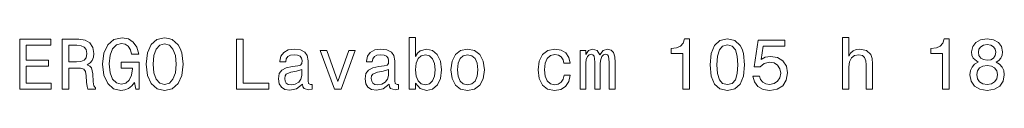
# Model space of a CAD drawing. Extents: x 69 to 2023, y 44 to 1279.
# Tile 6 of 8: x 896 to 1173, y 1264 to 1279. Entities that reach past the tile are written whole.
import ezdxf

# ---------------------------------------------------------------- set-up
doc = ezdxf.new("R2010")
doc.units = 0

msp = doc.modelspace()

# ---------------------------------------------------------------- linework, layer by layer
at = {"color": 7, "lineweight": 13}
for points in [[(896.34, 1264.04), (905.21, 1264.04), (905.21, 1265.73), (898.19, 1265.73), (898.19, 1270.47), (904.45, 1270.47), (904.45, 1272.15), (898.19, 1272.15), (898.19, 1276.35), (905.05, 1276.35), (905.05, 1278.04), (896.34, 1278.04)], [(908.22, 1264.04), (910.09, 1264.04), (910.09, 1269.95), (912.01, 1269.95), (913.42, 1269.89), (914.31, 1269.61), (914.79, 1268.94), (915, 1267.75), (915.1, 1265.94), (915.22, 1264.75), (915.46, 1264.04), (917.58, 1264.04), (917.58, 1264.42), (917.11, 1264.99), (916.95, 1266.04), (916.81, 1268.3), (916.47, 1269.97), (916, 1270.49), (915.28, 1270.88), (916.09, 1271.38), (916.65, 1272.09), (917.01, 1272.98), (917.13, 1274.05), (916.85, 1275.74), (916.04, 1277.01), (914.71, 1277.78), (912.9, 1278.04), (908.22, 1278.04)], [(912.37, 1276.32), (913.6, 1276.2), (914.47, 1275.82), (915.02, 1275.11), (915.2, 1274.01), (915, 1272.84), (914.45, 1272.13), (913.52, 1271.77), (912.25, 1271.67), (910.09, 1271.67), (910.09, 1276.32)], [(928.55, 1265.92), (928.89, 1264.04), (929.9, 1264.04), (929.9, 1271.6), (924.8, 1271.6), (924.8, 1269.89), (927.95, 1269.89), (927.95, 1269.77), (927.7, 1267.91), (927.06, 1266.54), (926.07, 1265.67), (924.84, 1265.39), (923.47, 1265.75), (922.4, 1266.84), (921.71, 1268.64), (921.47, 1271.1), (921.69, 1273.54), (922.38, 1275.34), (923.47, 1276.43), (924.94, 1276.81), (925.95, 1276.61), (926.78, 1276.04), (927.38, 1275.09), (927.72, 1273.82), (929.72, 1273.82), (929.2, 1275.76), (928.21, 1277.21), (926.82, 1278.1), (925.06, 1278.42), (922.76, 1277.92), (921.03, 1276.45), (919.92, 1274.13), (919.53, 1271.04), (919.92, 1267.93), (921.03, 1265.61), (922.66, 1264.14), (924.72, 1263.66), (925.87, 1263.82), (926.9, 1264.22), (927.79, 1264.93)], [(931.82, 1271.04), (932.18, 1267.89), (933.23, 1265.57), (934.87, 1264.14), (937, 1263.66), (939.12, 1264.14), (940.78, 1265.57), (941.81, 1267.89), (942.19, 1271.04), (941.81, 1274.17), (941.36, 1275.44), (940.78, 1276.49), (939.12, 1277.92), (938.11, 1278.28), (937, 1278.42), (934.85, 1277.92), (933.21, 1276.51), (932.18, 1274.19)], [(933.76, 1271.04), (933.98, 1273.48), (934.64, 1275.28), (935.67, 1276.37), (937, 1276.75), (938.32, 1276.37), (939.34, 1275.26), (940.01, 1273.46), (940.25, 1271.04), (940.01, 1268.6), (939.34, 1266.8), (938.32, 1265.71), (937, 1265.35), (935.67, 1265.71), (934.64, 1266.8), (933.98, 1268.58)], [(957.2, 1264.04), (966.19, 1264.04), (966.19, 1265.73), (959.05, 1265.73), (959.05, 1278.04), (957.2, 1278.04)], [(1007.37, 1265.71), (1008.68, 1264.16), (1010.47, 1263.66), (1012.17, 1264.04), (1013.52, 1265.19), (1014.37, 1267.03), (1014.69, 1269.47), (1014.37, 1271.91), (1013.5, 1273.72), (1012.17, 1274.85), (1010.47, 1275.26), (1008.7, 1274.73), (1007.97, 1274.09), (1007.37, 1273.22), (1007.37, 1278.52), (1005.59, 1278.52), (1005.59, 1264.04), (1007.37, 1264.04)], [(1082.37, 1264.04), (1084.21, 1264.04), (1084.21, 1278.14), (1082.83, 1278.14), (1082.47, 1276.91), (1081.74, 1276.08), (1080.64, 1275.6), (1079.1, 1275.44), (1079.1, 1274.01), (1082.37, 1274.01)], [(1090.02, 1270.88), (1090.32, 1267.71), (1091.27, 1265.45), (1092.78, 1264.08), (1094.88, 1263.64), (1096.96, 1264.08), (1098.47, 1265.45), (1099.4, 1267.71), (1099.72, 1270.88), (1099.4, 1274.03), (1099.01, 1275.28), (1098.47, 1276.3), (1096.96, 1277.68), (1094.88, 1278.14), (1092.78, 1277.68), (1091.27, 1276.28), (1090.32, 1274.03)], [(1091.95, 1270.88), (1092.11, 1273.32), (1092.62, 1275.07), (1093.53, 1276.1), (1094.88, 1276.47), (1096.21, 1276.1), (1097.12, 1275.07), (1097.62, 1273.32), (1097.78, 1270.88), (1097.62, 1268.42), (1097.12, 1266.66), (1096.21, 1265.63), (1094.88, 1265.29), (1093.53, 1265.63), (1092.62, 1266.66), (1092.11, 1268.42)], [(1102.02, 1267.69), (1102.46, 1266.04), (1103.45, 1264.75), (1104.9, 1263.94), (1106.76, 1263.64), (1108.8, 1264), (1110.39, 1264.99), (1111.4, 1266.56), (1111.78, 1268.58), (1111.44, 1270.45), (1110.47, 1271.93), (1108.96, 1272.88), (1107, 1273.22), (1105.49, 1272.98), (1104.32, 1272.31), (1104.88, 1276.08), (1111.02, 1276.08), (1111.02, 1277.74), (1103.53, 1277.74), (1102.42, 1270.31), (1104.04, 1270.31), (1105.21, 1271.26), (1106.7, 1271.6), (1107.99, 1271.38), (1108.98, 1270.74), (1109.6, 1269.75), (1109.83, 1268.48), (1109.6, 1267.21), (1108.96, 1266.22), (1107.97, 1265.59), (1106.7, 1265.37), (1105.63, 1265.51), (1104.8, 1265.98), (1104.2, 1266.7), (1103.89, 1267.69)], [(1127.13, 1264.04), (1128.91, 1264.04), (1128.91, 1270.29), (1129.09, 1271.73), (1129.68, 1272.77), (1130.58, 1273.42), (1131.79, 1273.66), (1132.76, 1273.46), (1133.37, 1272.92), (1133.67, 1272.01), (1133.77, 1270.8), (1133.77, 1264.04), (1135.55, 1264.04), (1135.55, 1271.16), (1135.47, 1272.59), (1135.1, 1273.78), (1133.91, 1274.87), (1132.06, 1275.26), (1131.05, 1275.11), (1130.18, 1274.73), (1129.45, 1274.13), (1128.91, 1273.3), (1128.91, 1278.52), (1127.13, 1278.52)], [(1155.23, 1264.04), (1157.07, 1264.04), (1157.07, 1278.14), (1155.7, 1278.14), (1155.34, 1276.91), (1154.61, 1276.08), (1153.5, 1275.6), (1151.97, 1275.44), (1151.97, 1274.01), (1155.23, 1274.01)], [(1165.24, 1271.58), (1164.21, 1271.02), (1163.51, 1270.23), (1163.06, 1269.24), (1162.92, 1268.05), (1163.24, 1266.26), (1164.17, 1264.87), (1165.68, 1263.98), (1167.74, 1263.64), (1169.78, 1263.98), (1171.29, 1264.87), (1172.22, 1266.26), (1172.56, 1268.05), (1172.4, 1269.24), (1171.98, 1270.23), (1171.25, 1271.02), (1170.24, 1271.58), (1171.05, 1272.07), (1171.62, 1272.73), (1171.96, 1273.54), (1172.08, 1274.53), (1171.76, 1275.96), (1170.91, 1277.11), (1169.54, 1277.86), (1167.74, 1278.14), (1165.93, 1277.86), (1164.55, 1277.11), (1163.69, 1275.96), (1163.38, 1274.53), (1163.49, 1273.54), (1163.83, 1272.73)], [(1165.3, 1274.37), (1165.46, 1275.26), (1165.95, 1275.94), (1166.71, 1276.37), (1167.74, 1276.53), (1168.75, 1276.37), (1169.52, 1275.94), (1170, 1275.26), (1170.18, 1274.37), (1170, 1273.46), (1169.52, 1272.75), (1168.75, 1272.29), (1167.74, 1272.15), (1166.71, 1272.31), (1165.95, 1272.75), (1165.46, 1273.46)], [(975.7, 1265.45), (975.7, 1265.39), (975.8, 1264.71), (976.1, 1264.22), (977.37, 1263.84), (978.36, 1264), (978.36, 1265.37), (977.94, 1265.31), (977.37, 1265.57), (977.27, 1266.38), (977.27, 1271.99), (977.03, 1273.42), (976.32, 1274.43), (975.09, 1275.03), (973.36, 1275.26), (971.66, 1275.01), (970.41, 1274.33), (969.62, 1273.26), (969.36, 1271.85), (969.36, 1271.73), (970.96, 1271.73), (971.1, 1272.57), (971.54, 1273.18), (972.27, 1273.54), (973.3, 1273.68), (974.28, 1273.58), (974.99, 1273.28), (975.41, 1272.75), (975.55, 1272.03), (975.47, 1271.18), (975.15, 1270.76), (974.34, 1270.56), (972.83, 1270.39), (971.1, 1270.03), (969.87, 1269.39), (969.14, 1268.38), (968.92, 1266.88), (969.12, 1265.55), (969.74, 1264.56), (970.75, 1263.94), (972.15, 1263.72), (974.02, 1264.14)], [(984.65, 1264.04), (986.53, 1264.04), (990.48, 1274.87), (988.65, 1274.87), (985.6, 1266.14), (982.49, 1274.87), (980.64, 1274.87)], [(999.98, 1265.45), (999.98, 1265.39), (1000.09, 1264.71), (1000.39, 1264.22), (1001.66, 1263.84), (1002.65, 1264), (1002.65, 1265.37), (1002.22, 1265.31), (1001.66, 1265.57), (1001.56, 1266.38), (1001.56, 1271.99), (1001.32, 1273.42), (1000.61, 1274.43), (999.38, 1275.03), (997.64, 1275.26), (995.95, 1275.01), (994.7, 1274.33), (993.91, 1273.26), (993.65, 1271.85), (993.65, 1271.73), (995.24, 1271.73), (995.38, 1272.57), (995.83, 1273.18), (996.55, 1273.54), (997.58, 1273.68), (998.57, 1273.58), (999.28, 1273.28), (999.7, 1272.75), (999.84, 1272.03), (999.76, 1271.18), (999.44, 1270.76), (998.63, 1270.56), (997.12, 1270.39), (995.38, 1270.03), (994.15, 1269.39), (993.43, 1268.38), (993.21, 1266.88), (993.41, 1265.55), (994.03, 1264.56), (995.04, 1263.94), (996.43, 1263.72), (998.31, 1264.14)], [(1012.87, 1269.47), (1012.67, 1267.65), (1012.13, 1266.32), (1011.26, 1265.51), (1010.17, 1265.25), (1008.98, 1265.51), (1008.11, 1266.32), (1007.57, 1267.63), (1007.39, 1269.47), (1007.57, 1271.28), (1008.11, 1272.59), (1008.98, 1273.38), (1010.17, 1273.66), (1011.26, 1273.38), (1012.13, 1272.57), (1012.67, 1271.26)], [(1017.31, 1269.45), (1017.64, 1266.98), (1018.56, 1265.17), (1020.04, 1264.04), (1022.01, 1263.66), (1023.97, 1264.04), (1025.44, 1265.15), (1026.37, 1266.96), (1026.71, 1269.45), (1026.37, 1271.91), (1025.44, 1273.74), (1023.97, 1274.85), (1022.01, 1275.26), (1020.04, 1274.85), (1018.56, 1273.72), (1017.64, 1271.91)], [(1019.13, 1269.47), (1019.31, 1271.28), (1019.87, 1272.59), (1020.78, 1273.4), (1022.01, 1273.68), (1023.22, 1273.4), (1024.13, 1272.61), (1024.7, 1271.28), (1024.9, 1269.47), (1024.7, 1267.63), (1024.13, 1266.3), (1023.22, 1265.49), (1022.01, 1265.23), (1020.78, 1265.49), (1019.87, 1266.3), (1019.31, 1267.63)], [(1049.02, 1271.28), (1050.78, 1271.28), (1050.42, 1272.9), (1049.55, 1274.17), (1048.2, 1274.95), (1046.44, 1275.26), (1044.51, 1274.85), (1043.03, 1273.72), (1042.11, 1271.89), (1041.78, 1269.43), (1042.08, 1266.98), (1042.99, 1265.17), (1044.43, 1264.04), (1046.38, 1263.66), (1048.12, 1263.96), (1049.47, 1264.81), (1050.4, 1266.14), (1050.8, 1267.91), (1049.11, 1267.91), (1048.8, 1266.78), (1048.24, 1265.94), (1047.43, 1265.41), (1046.44, 1265.25), (1045.21, 1265.51), (1044.32, 1266.32), (1043.78, 1267.63), (1043.6, 1269.49), (1043.78, 1271.3), (1044.34, 1272.61), (1045.25, 1273.42), (1046.44, 1273.7), (1047.49, 1273.52), (1048.28, 1273.06), (1048.8, 1272.29)], [(1053.56, 1264.04), (1055.2, 1264.04), (1055.2, 1271.28), (1055.3, 1272.37), (1055.6, 1273.16), (1056.06, 1273.62), (1056.67, 1273.8), (1057.15, 1273.64), (1057.48, 1273.24), (1057.64, 1272.55), (1057.7, 1271.64), (1057.7, 1264.04), (1059.23, 1264.04), (1059.23, 1271.28), (1059.33, 1272.35), (1059.64, 1273.14), (1060.12, 1273.62), (1060.72, 1273.8), (1061.21, 1273.64), (1061.53, 1273.24), (1061.73, 1271.64), (1061.73, 1264.04), (1063.37, 1264.04), (1063.37, 1271.52), (1063.27, 1273.08), (1062.94, 1274.27), (1062.3, 1274.99), (1061.25, 1275.26), (1060.02, 1274.85), (1059.07, 1273.68), (1058.32, 1274.83), (1057.07, 1275.26), (1055.92, 1274.85), (1055.14, 1273.72), (1055.14, 1274.87), (1053.56, 1274.87)], [(1164.86, 1268.09), (1165.04, 1269.16), (1165.62, 1269.97), (1166.53, 1270.49), (1167.74, 1270.68), (1168.93, 1270.49), (1169.84, 1269.97), (1170.43, 1269.16), (1170.63, 1268.09), (1170.43, 1266.94), (1169.84, 1266.08), (1168.93, 1265.51), (1167.74, 1265.33), (1166.53, 1265.51), (1165.62, 1266.08), (1165.04, 1266.94)], [(975.49, 1267.83), (975.25, 1266.78), (974.61, 1265.98), (973.64, 1265.45), (972.45, 1265.27), (971.68, 1265.37), (971.14, 1265.69), (970.79, 1266.26), (970.69, 1267.05), (970.77, 1267.75), (971.1, 1268.26), (972.39, 1268.82), (974.02, 1269.06), (975.49, 1269.55)], [(999.78, 1267.83), (999.54, 1266.78), (998.89, 1265.98), (997.93, 1265.45), (996.74, 1265.27), (995.97, 1265.37), (995.43, 1265.69), (995.08, 1266.26), (994.98, 1267.05), (995.06, 1267.75), (995.38, 1268.26), (996.68, 1268.82), (998.31, 1269.06), (999.78, 1269.55)]]:
    msp.add_lwpolyline(points, close=True, dxfattribs=at)

doc.saveas('drawing.dxf')
